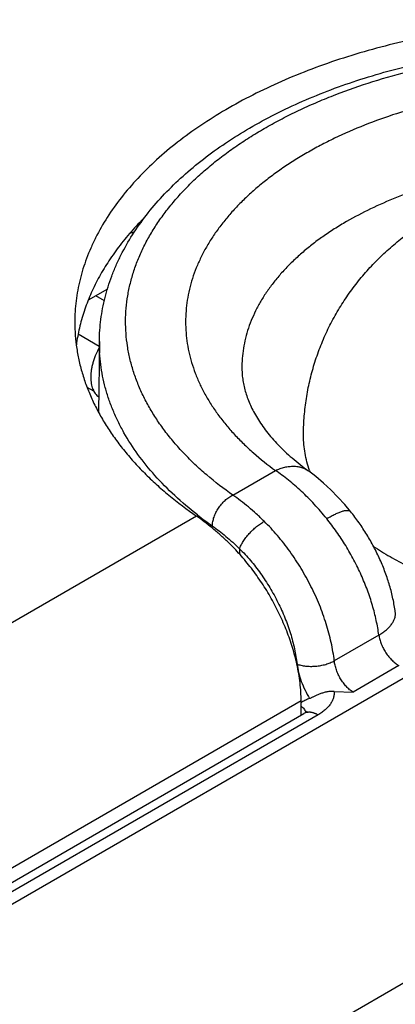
# Model space of a CAD drawing. Header units: inches. Extents: x 0 to 34, y 0 to 22.
# Tile 41 of 103: x 5.824 to 6.024, y 16.616 to 17.14. Entities that reach past the tile are written whole.
import ezdxf

# ---------------------------------------------------------------- set-up
doc = ezdxf.new("R2010")
doc.units = ezdxf.units.IN
doc.header["$LTSCALE"] = 1.87
doc.header["$MEASUREMENT"] = 0
doc.layers.get('0').update_dxf_attribs({"linetype": 'CONTINUOUS'})

msp = doc.modelspace()

# ---------------------------------------------------------------- linework, layer by layer
at = {"color": 7, "linetype": 'CONTINUOUS'}
for p, q in [((5.8709188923, 16.9966946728), (5.8606790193, 16.9907823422)), ((5.8693006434, 16.9905256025), (5.8647675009, 16.9931429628)), ((5.8553593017, 16.9728572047), (5.8665484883, 16.9663967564)), ((5.8665753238, 16.9689074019), (5.8661719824, 16.9311720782)), ((5.8636524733, 16.9423531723), (5.8601129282, 16.9443968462)), ((5.9376570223, 16.8870105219), (5.9603926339, 16.9001376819)), ((5.918314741, 16.8758426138), (4.9119287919, 16.2947722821)), ((5.941279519, 16.8584610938), (5.9412576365, 16.8556028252)), ((6.0155050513, 16.8124501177), (5.9917718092, 16.7987469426)), ((6.0262124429, 16.7962245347), (6.0017413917, 16.7820953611)), ((4.9435580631, 16.1631941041), (6.0330744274, 16.7922625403)), ((5.9917416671, 16.7824814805), (6.0017413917, 16.7820953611)), ((5.974089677, 16.7774048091), (4.9692909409, 16.1972509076)), ((5.974089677, 16.769799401), (5.974089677, 16.7774048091)), ((4.9747500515, 16.1927974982), (5.9755894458, 16.7706653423)), ((5.9830933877, 16.7699243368), (4.9822467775, 16.1920523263)), ((6.1042106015, 16.6707493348), (5.0138378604, 16.0411864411))]:
    msp.add_line(p, q, dxfattribs=at)
for points in [[(6.0004197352, 16.8782895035), (5.9973117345, 16.8819918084), (5.9937209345, 16.8859552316), (5.9899486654, 16.889790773), (5.9860075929, 16.8934643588), (5.9819068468, 16.896941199), (5.9780232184, 16.8999157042)], [(5.9773180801, 16.7719651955), (5.9773053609, 16.7719494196), (5.977198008, 16.7718325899), (5.9769775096, 16.7716267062), (5.9766350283, 16.7713502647), (5.9761629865, 16.7710185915), (5.9755898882, 16.7706659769)]]:
    msp.add_lwpolyline(points, dxfattribs=at)
for centre, radius, start, end in [((5.8921481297, 16.9770421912), 0.0503288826, 98.0415990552, 100.6382573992), ((6.0346284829, 16.9201847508), 0.0594952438, 199.7046565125, 200.6827708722), ((6.0465130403, 17.0403591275), 0.2077433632, 232.063645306, 234.8211003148), ((6.0918035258, 16.9761508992), 0.1407385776, 235.7189826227, 240.0213931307), ((6.001231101, 16.7293412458), 0.0544406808, 119.4439919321, 119.90933279)]:
    msp.add_arc(centre, radius, start, end, dxfattribs=at)
for points, knots in [([(6.3112931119, 17.10274172), (6.3061582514, 17.1052170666), (6.2955920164, 17.1099439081), (6.2791708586, 17.1162709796), (6.2620167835, 17.1219123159), (6.2442159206, 17.1268395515), (6.2258569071, 17.1310282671), (6.2070314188, 17.1344575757), (6.1878334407, 17.1371103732), (6.168358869, 17.1389734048), (6.1487050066, 17.1400373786), (6.128970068, 17.1402969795), (6.1092526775, 17.1397508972), (6.0896513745, 17.1384018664), (6.0702641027, 17.1362566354), (6.0511877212, 17.1333259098), (6.0325175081, 17.1296243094), (6.0143466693, 17.1251703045), (5.9967658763, 17.1199860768), (5.9798628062, 17.114097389), (5.9637216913, 17.1075334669), (5.9484229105, 17.1003267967), (5.9340426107, 17.0925129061), (5.9206523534, 17.0841301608), (5.9083188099, 17.0752195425), (5.8971035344, 17.0658243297), (5.8870628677, 17.0559900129), (5.8782476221, 17.0457636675), (5.8707037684, 17.0351955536), (5.8654656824, 17.026068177), (5.8619724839, 17.0186619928), (5.8597134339, 17.0131025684), (5.8577968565, 17.0074999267), (5.8562252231, 17.0018609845), (5.8550006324, 16.9961929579), (5.8541247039, 16.9905029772), (5.8535986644, 16.9847985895), (5.8534816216, 16.9809886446), (5.853481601, 16.9790865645)], [0, 0, 0, 0, 0.0319062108, 0.0647514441, 0.098458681, 0.1329393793, 0.1680960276, 0.203823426, 0.2400101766, 0.2765399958, 0.3132930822, 0.3501473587, 0.3869797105, 0.4236672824, 0.4600886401, 0.4961250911, 0.5316619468, 0.5665898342, 0.6008061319, 0.6342163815, 0.6667359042, 0.6982915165, 0.7288233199, 0.7582868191, 0.7866551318, 0.8139213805, 0.8401013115, 0.865235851, 0.8893935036, 0.9126721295, 0.9240247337, 0.9352080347, 0.9462425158, 0.9571502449, 0.9679547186, 0.9786806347, 0.98935363, 1, 1, 1, 1]), ([(5.8665753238, 16.9689074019), (5.8665962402, 16.970864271), (5.8667554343, 16.9747810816), (5.8673451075, 16.9806389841), (5.8682834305, 16.9864709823), (5.8695673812, 16.9922656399), (5.8711925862, 16.9980122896), (5.8731539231, 17.0037010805), (5.8754458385, 17.0093231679), (5.8789536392, 17.016761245), (5.8841565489, 17.0258659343), (5.8915801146, 17.0363414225), (5.9001656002, 17.0463938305), (5.9098576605, 17.0559886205), (5.9206019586, 17.0650960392), (5.9323435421, 17.0736877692), (5.9450259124, 17.0817364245), (5.9585900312, 17.0892151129), (5.9729736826, 17.0960975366), (5.988111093, 17.1023582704), (6.0039327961, 17.1079731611), (6.0203656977, 17.1129197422), (6.0373333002, 17.1171776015), (6.0547560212, 17.1207287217), (6.072551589, 17.1235577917), (6.0906354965, 17.1256524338), (6.1089214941, 17.1270033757), (6.1273221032, 17.1276045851), (6.1457491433, 17.1274533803), (6.1641142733, 17.1265504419), (6.18232953, 17.1248997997), (6.2003078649, 17.1225087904), (6.2179636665, 17.1193879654), (6.2352132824, 17.1155509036), (6.2519754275, 17.1110140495), (6.2681718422, 17.105796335), (6.283726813, 17.0999193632), (6.2937571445, 17.0955176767), (6.2986419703, 17.0932081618)], [0, 0, 0, 0, 0.0115186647, 0.0230568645, 0.0346340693, 0.0462665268, 0.0579715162, 0.0697660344, 0.0816664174, 0.0936886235, 0.1181510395, 0.1432737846, 0.1691523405, 0.1958628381, 0.2234605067, 0.2519792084, 0.281431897, 0.3118118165, 0.3430940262, 0.3752371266, 0.4081851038, 0.4418691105, 0.4762092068, 0.5111160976, 0.5464926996, 0.5822356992, 0.618237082, 0.6543855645, 0.690568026, 0.7266709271, 0.7625817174, 0.7981902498, 0.8333902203, 0.8680806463, 0.9021673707, 0.9355647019, 0.9681966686, 1, 1, 1, 1]), ([(5.9376570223, 16.8870105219), (5.9328817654, 16.8903776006), (5.9260171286, 16.8956729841), (5.9175371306, 16.9032819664), (5.911713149, 16.9090768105), (5.9063560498, 16.9150209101), (5.9014770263, 16.9211021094), (5.8970866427, 16.927307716), (5.8931944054, 16.9336248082), (5.8898088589, 16.9400401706), (5.886937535, 16.9465403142), (5.8845869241, 16.9531114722), (5.8827624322, 16.9597396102), (5.8814683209, 16.9664104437), (5.8807076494, 16.9731094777), (5.880482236, 16.9798220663), (5.8807926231, 16.9865334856), (5.8816380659, 16.9932290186), (5.8830165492, 16.9998940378), (5.8849248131, 17.0065140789), (5.8873584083, 17.0130748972), (5.8903117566, 17.0195624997), (5.8937782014, 17.0259631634), (5.8977500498, 17.032263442), (5.9022186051, 17.0384501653), (5.9071741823, 17.044510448), (5.9126061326, 17.0504316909), (5.9185028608, 17.0562015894), (5.9248518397, 17.0618081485), (5.9316396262, 17.0672397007), (5.9388518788, 17.0724849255), (5.9464733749, 17.0775328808), (5.95448804, 17.0823730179), (5.9628789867, 17.0869952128), (5.9716285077, 17.0913897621), (5.9807182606, 17.0955475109), (5.993377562, 17.1008100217), (6.0099395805, 17.106724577), (6.0306705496, 17.1126878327), (6.0522600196, 17.1175296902), (6.0745261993, 17.1212094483), (6.0972823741, 17.1236963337), (6.1203373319, 17.124969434), (6.1434973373, 17.1250180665), (6.1665677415, 17.1238418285), (6.1893546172, 17.1214505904), (6.2116666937, 17.1178644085), (6.2333160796, 17.1131134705), (6.2507830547, 17.1081804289), (6.2642628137, 17.103674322), (6.2771534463, 17.0988955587), (6.28655628, 17.0948669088), (6.2926579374, 17.0919820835)], [0, 0, 0, 0, 0.0294428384, 0.0436027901, 0.0573926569, 0.0708218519, 0.0839039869, 0.0966567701, 0.1091022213, 0.1212667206, 0.133180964, 0.1448797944, 0.1564018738, 0.1677891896, 0.1790863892, 0.1903399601, 0.2015972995, 0.2129057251, 0.2243114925, 0.2358588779, 0.2475893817, 0.2595410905, 0.2717482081, 0.2842407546, 0.297044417, 0.310180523, 0.3236661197, 0.3375141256, 0.3517335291, 0.3663296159, 0.3813042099, 0.3966559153, 0.4123803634, 0.4284704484, 0.4449165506, 0.4617067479, 0.478827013, 0.5139875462, 0.5502557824, 0.5874614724, 0.6254163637, 0.6639185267, 0.7027563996, 0.7417126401, 0.7805679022, 0.8191045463, 0.8571103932, 0.8943826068, 0.930731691, 0.9485078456, 0.9659903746, 1, 1, 1, 1]), ([(6.2699223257, 17.0788549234), (6.2645874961, 17.0813036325), (6.2535461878, 17.0858977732), (6.2363021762, 17.0917796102), (6.2182055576, 17.0967342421), (6.1994061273, 17.1007205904), (6.1800582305, 17.1037060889), (6.1603212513, 17.1056661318), (6.1403577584, 17.1065846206), (6.1203322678, 17.1064539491), (6.1004098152, 17.1052752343), (6.0807545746, 17.1030581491), (6.0615284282, 17.0998209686), (6.0428896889, 17.0955903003), (6.0249914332, 17.090400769), (6.0079813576, 17.0842950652), (5.9945282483, 17.0784263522), (5.9843448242, 17.0733045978), (5.9770908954, 17.0693068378), (5.9701592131, 17.0651225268), (5.9635640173, 17.0607601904), (5.9573189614, 17.0562287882), (5.9514369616, 17.0515375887), (5.9459302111, 17.0466961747), (5.9408101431, 17.0417144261), (5.9360874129, 17.0366025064), (5.9317718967, 17.0313708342), (5.927872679, 17.0260300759), (5.9243980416, 17.0205911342), (5.9213554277, 17.0150651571), (5.9187514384, 17.0094635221), (5.9165918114, 17.0037978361), (5.91488139, 16.9980799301), (5.9136240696, 16.9923218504), (5.9128227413, 16.9865358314), (5.9124792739, 16.9807342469), (5.9125944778, 16.974929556), (5.9131680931, 16.9691342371), (5.9141987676, 16.9633607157), (5.915684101, 16.9576212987), (5.9176206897, 16.9519281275), (5.9200041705, 16.9462931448), (5.9228292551, 16.9407280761), (5.9260897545, 16.935244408), (5.9297786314, 16.9298534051), (5.933888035, 16.9245660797), (5.9384092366, 16.9193932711), (5.9433329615, 16.9143453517), (5.9505124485, 16.9077103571), (5.9563367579, 16.9030834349), (5.9603926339, 16.9001376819)], [0, 0, 0, 0, 0.0342139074, 0.0696399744, 0.1061283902, 0.1435079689, 0.1815910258, 0.2201774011, 0.2590583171, 0.2980200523, 0.3368475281, 0.3753278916, 0.413254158, 0.4504289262, 0.4866682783, 0.521805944, 0.5556978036, 0.5721416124, 0.5882327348, 0.6039617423, 0.6193216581, 0.6343081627, 0.6489198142, 0.6631582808, 0.677028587, 0.6905393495, 0.7037029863, 0.7165359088, 0.7290586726, 0.7412960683, 0.7532771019, 0.7650348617, 0.7766062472, 0.7880315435, 0.7993538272, 0.8106182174, 0.8218710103, 0.8331587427, 0.8445272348, 0.8560206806, 0.8676808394, 0.8795463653, 0.8916522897, 0.9040296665, 0.916705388, 0.9297021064, 0.9430382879, 0.956728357, 0.970782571, 1, 1, 1, 1]), ([(6.2512542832, 17.0410160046), (6.2466459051, 17.0431312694), (6.2371081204, 17.0470997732), (6.2222123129, 17.052180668), (6.2065800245, 17.0564605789), (6.1903406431, 17.0599040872), (6.1736274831, 17.0624830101), (6.1565782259, 17.0641761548), (6.1393332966, 17.0649695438), (6.122034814, 17.0648566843), (6.1048253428, 17.0638384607), (6.0878466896, 17.0619233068), (6.0712387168, 17.0591269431), (6.0551380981, 17.0554723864), (6.0396773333, 17.0509896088), (6.0249830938, 17.0457151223), (6.0111769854, 17.0396924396), (6.0024513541, 17.0351116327), (5.9982763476, 17.0327010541)], [0, 0, 0, 0, 0.0581648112, 0.11839, 0.1804212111, 0.2439673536, 0.3087094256, 0.3743071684, 0.4404056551, 0.5066415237, 0.5726491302, 0.6380666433, 0.7025421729, 0.7657401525, 0.8273478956, 0.8870827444, 0.9446994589, 1, 1, 1, 1]), ([(5.9753548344, 16.9185361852), (5.9753548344, 16.9216720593), (5.9755826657, 16.927945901), (5.9766056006, 16.9373044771), (5.9783028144, 16.9465632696), (5.9806628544, 16.9556727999), (5.9836699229, 16.9645860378), (5.987304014, 16.97325782), (5.9915412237, 16.9816457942), (5.9963541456, 16.9897106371), (6.0017122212, 16.9974168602), (6.0075824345, 17.0047328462), (6.0139296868, 17.0116314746), (6.0207177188, 17.018090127), (6.0279098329, 17.0240910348), (6.0354696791, 17.0296208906), (6.0433617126, 17.0346706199), (6.0515517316, 17.0392346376), (6.0600075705, 17.0433104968), (6.0716035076, 17.0480971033), (6.0866237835, 17.0528606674), (6.1052030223, 17.0566272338), (6.1209740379, 17.0581594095), (6.1336530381, 17.0584248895), (6.1463271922, 17.0580492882), (6.158944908, 17.0567117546), (6.1713788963, 17.0544067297), (6.180575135, 17.0521954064), (6.1896180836, 17.0494992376), (6.1955327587, 17.0473749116), (6.1984538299, 17.0462316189)], [0, 0, 0, 0, 0.0312063, 0.06240972, 0.0936074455, 0.1247966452, 0.1559743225, 0.1871381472, 0.2182852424, 0.2494142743, 0.2805234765, 0.3116135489, 0.3426853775, 0.3737415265, 0.4047878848, 0.4358336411, 0.4668890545, 0.4979664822, 0.5290809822, 0.5602464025, 0.6227500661, 0.685543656, 0.7485690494, 0.7801346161, 0.811698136, 0.8747078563, 0.9061385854, 0.9374981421, 0.9687840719, 1, 1, 1, 1]), ([(5.890903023, 17.0351786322), (5.8883482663, 17.0326255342), (5.8834764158, 17.027438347), (5.8768236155, 17.0193016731), (5.8709653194, 17.0109598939), (5.8659208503, 17.0024386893), (5.8617069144, 16.9937646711), (5.8588849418, 16.986393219), (5.8570653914, 16.9804585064), (5.8559218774, 16.9760085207), (5.8549940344, 16.9715418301), (5.8545185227, 16.9685477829), (5.8543173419, 16.9670504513)], [0, 0, 0, 0, 0.1376566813, 0.2709900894, 0.4002557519, 0.5257869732, 0.647996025, 0.7673725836, 0.8261868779, 0.8845092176, 0.9424193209, 1, 1, 1, 1]), ([(5.9982763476, 17.0327010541), (5.9960851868, 17.0314359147), (5.991810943, 17.0288460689), (5.9856624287, 17.0247312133), (5.9798730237, 17.0204453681), (5.9744570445, 17.0159990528), (5.9694276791, 17.0114028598), (5.9647972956, 17.0066678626), (5.9605773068, 17.0018054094), (5.9567781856, 16.9968271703), (5.9534094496, 16.9917451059), (5.9504796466, 16.9865714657), (5.9479963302, 16.9813187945), (5.9459660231, 16.9759999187), (5.9443941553, 16.9706280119), (5.9432850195, 16.9652163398), (5.9426416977, 16.9597790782), (5.9425245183, 16.9561432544), (5.9425438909, 16.9543309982)], [0, 0, 0, 0, 0.0753066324, 0.1486911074, 0.2201268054, 0.2896121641, 0.3571611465, 0.4228102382, 0.4866182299, 0.548667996, 0.609067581, 0.6679508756, 0.7254777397, 0.7818332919, 0.8372261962, 0.8918857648, 0.9460579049, 1, 1, 1, 1]), ([(5.853481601, 16.9790865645), (5.8534815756, 16.9767509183), (5.8536581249, 16.9720689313), (5.8544517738, 16.9650655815), (5.8557727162, 16.9580891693), (5.8576181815, 16.9511537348), (5.8599843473, 16.9442724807), (5.8628663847, 16.9374585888), (5.8662584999, 16.9307249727), (5.8701539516, 16.9240843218), (5.8745450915, 16.9175490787), (5.8794233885, 16.9111314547), (5.8847794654, 16.9048433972), (5.890603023, 16.8986966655), (5.8968831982, 16.8927025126), (5.9059592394, 16.8848336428), (5.9132552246, 16.8793415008), (5.918314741, 16.8758426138)], [0, 0, 0, 0, 0.0552535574, 0.1107150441, 0.1665885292, 0.2230705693, 0.2803469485, 0.3385899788, 0.3979564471, 0.4585861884, 0.5206012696, 0.5841056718, 0.6491853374, 0.7159086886, 0.7843274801, 0.8544762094, 1, 1, 1, 1]), ([(5.9187953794, 16.8765131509), (5.9146471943, 16.8797499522), (5.9067850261, 16.8864039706), (5.8961704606, 16.8971502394), (5.8870770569, 16.9083642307), (5.8807545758, 16.9181419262), (5.8765496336, 16.9261114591), (5.8738413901, 16.9320981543), (5.8715521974, 16.9381437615), (5.8696858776, 16.9442386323), (5.8682456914, 16.9503727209), (5.8672341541, 16.9565360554), (5.8666530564, 16.96271805), (5.8665533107, 16.9668471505), (5.8665753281, 16.9689074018)], [0, 0, 0, 0, 0.1435097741, 0.2805367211, 0.4113973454, 0.5366256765, 0.5973841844, 0.657040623, 0.7157260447, 0.7735845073, 0.8307717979, 0.8874536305, 0.9438034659, 1, 1, 1, 1]), ([(5.8665285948, 16.9655973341), (5.8658118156, 16.9643051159), (5.8648455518, 16.9623177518), (5.8637957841, 16.9595962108), (5.8631447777, 16.9575644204), (5.8626315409, 16.9555488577), (5.8622605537, 16.9535671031), (5.8620351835, 16.9516368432), (5.8619821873, 16.9503671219), (5.8619821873, 16.9497459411)], [0, 0, 0, 0, 0.2661698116, 0.3969710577, 0.5252206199, 0.6502294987, 0.7713710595, 0.888110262, 1, 1, 1, 1]), ([(5.9425438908, 16.9543309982), (5.9425551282, 16.95327966), (5.9426550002, 16.9511620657), (5.9430371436, 16.9479759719), (5.943659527, 16.9447563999), (5.9445319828, 16.9414944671), (5.9456654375, 16.9381812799), (5.9470735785, 16.934813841), (5.9487688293, 16.9313934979), (5.9514918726, 16.9266563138), (5.9547906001, 16.9219581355), (5.9586143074, 16.9173319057), (5.9618702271, 16.9137793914), (5.9654461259, 16.9102401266), (5.9707387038, 16.9054662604), (5.9750279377, 16.9020915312), (5.978023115, 16.8999161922)], [0, 0, 0, 0, 0.0468698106, 0.0944067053, 0.1429322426, 0.1929261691, 0.2448104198, 0.2989149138, 0.3555233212, 0.4148691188, 0.5423697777, 0.6107802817, 0.6823501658, 0.7570888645, 0.8349799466, 1, 1, 1, 1]), ([(5.8619821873, 16.9497459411), (5.8619821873, 16.9491716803), (5.8620254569, 16.9480501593), (5.8622308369, 16.9464211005), (5.8625738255, 16.9448987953), (5.8630520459, 16.9434959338), (5.8636622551, 16.9422242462), (5.864400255, 16.9410947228), (5.8652602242, 16.9401179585), (5.8659158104, 16.9395703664), (5.8662583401, 16.9393277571)], [0, 0, 0, 0, 0.1473695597, 0.2876402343, 0.4208034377, 0.5471354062, 0.6671891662, 0.7818402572, 0.8922830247, 1, 1, 1, 1]), ([(5.9786170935, 16.900124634), (5.9780801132, 16.9016240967), (5.9771339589, 16.9046459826), (5.9761086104, 16.9092549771), (5.9754920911, 16.9138890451), (5.9753548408, 16.9169903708), (5.9753548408, 16.9185361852)], [0, 0, 0, 0, 0.2543503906, 0.5050034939, 0.7531392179, 1, 1, 1, 1]), ([(5.960392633, 16.9001376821), (5.9608037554, 16.9003263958), (5.9616261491, 16.9006805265), (5.962869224, 16.9011469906), (5.9641047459, 16.9015433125), (5.9657180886, 16.9019690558), (5.9677021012, 16.9023229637), (5.9700330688, 16.9024530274), (5.9722593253, 16.90227991), (5.9743553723, 16.9018037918), (5.9762955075, 16.9010288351), (5.9774733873, 16.9003154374), (5.9780230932, 16.8999162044)], [0, 0, 0, 0, 0.0734555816, 0.145330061, 0.2155200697, 0.2840529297, 0.416177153, 0.5419998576, 0.6621468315, 0.7775979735, 0.8896807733, 1, 1, 1, 1]), ([(5.9877118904, 16.8744987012), (5.9866461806, 16.8758184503), (5.9844875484, 16.878402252), (5.981150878, 16.8821323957), (5.9777536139, 16.8856756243), (5.9743137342, 16.8890185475), (5.9708481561, 16.892147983), (5.9673728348, 16.8950507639), (5.9639044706, 16.8977153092), (5.9615604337, 16.8993596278), (5.9603926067, 16.9001376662)], [0, 0, 0, 0, 0.1353341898, 0.2685527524, 0.3992105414, 0.5268809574, 0.6511548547, 0.7716573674, 0.8880452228, 1, 1, 1, 1]), ([(5.9268255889, 16.8705586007), (5.9268319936, 16.871336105), (5.9269547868, 16.8725259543), (5.9273025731, 16.8741016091), (5.9277934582, 16.8757448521), (5.9286443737, 16.8777878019), (5.9299877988, 16.8801273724), (5.9316161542, 16.8822981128), (5.9334693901, 16.8842195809), (5.9354785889, 16.8858204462), (5.9369261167, 16.8866649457), (5.9376570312, 16.8870105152)], [0, 0, 0, 0, 0.1132499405, 0.1731481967, 0.2349135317, 0.3628307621, 0.4944705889, 0.6268919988, 0.7570875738, 0.8822408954, 1, 1, 1, 1]), ([(5.9544392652, 16.8730524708), (5.9530617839, 16.8744062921), (5.9503024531, 16.8770138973), (5.94608851, 16.8806780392), (5.9418968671, 16.8840112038), (5.9390643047, 16.8860524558), (5.9376569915, 16.8870105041)], [0, 0, 0, 0, 0.2651189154, 0.520973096, 0.7663058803, 1, 1, 1, 1]), ([(5.935198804, 16.8619063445), (5.9337963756, 16.8632488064), (5.9309954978, 16.8658372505), (5.9267420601, 16.8694874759), (5.9225388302, 16.8728208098), (5.919713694, 16.8748751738), (5.918314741, 16.8758426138)], [0, 0, 0, 0, 0.2657776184, 0.5219755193, 0.7671481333, 1, 1, 1, 1]), ([(5.9877114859, 16.8744981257), (5.9885026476, 16.874960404), (5.9900246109, 16.875814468), (5.9919200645, 16.876772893), (5.9933404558, 16.8774177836), (5.9943173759, 16.8778249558), (5.9952352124, 16.8781691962), (5.9960908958, 16.8784493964), (5.996881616, 16.8786646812), (5.9976048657, 16.878814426), (5.9982585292, 16.8788982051), (5.9988409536, 16.8789157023), (5.9993510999, 16.8788663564), (5.9997880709, 16.8787492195), (6.000095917, 16.8785893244), (6.0002955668, 16.8784276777), (6.0003804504, 16.8783368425), (6.0004190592, 16.878289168)], [0, 0, 0, 0, 0.1988528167, 0.3786315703, 0.4607289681, 0.537333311, 0.6082698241, 0.6734063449, 0.7326611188, 0.7860215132, 0.8335658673, 0.8754999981, 0.9122205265, 0.9444042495, 0.9731260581, 0.9866868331, 1, 1, 1, 1]), ([(6.0155050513, 16.8124501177), (6.0151556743, 16.8150789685), (6.0142160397, 16.8204111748), (6.0121700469, 16.828408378), (6.0094825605, 16.8364791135), (6.0061864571, 16.8445243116), (6.0023219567, 16.8524459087), (5.9979363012, 16.860147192), (5.9930831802, 16.8675334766), (5.9895464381, 16.8722271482), (5.9877118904, 16.8744987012)], [0, 0, 0, 0, 0.1156659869, 0.2358520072, 0.359732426, 0.4863754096, 0.6147776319, 0.7438912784, 0.8726502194, 1, 1, 1, 1]), ([(6.0242840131, 16.8247195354), (6.023963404, 16.8270806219), (6.0231244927, 16.8318179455), (6.0213257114, 16.8388616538), (6.019001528, 16.8458599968), (6.0161785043, 16.852762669), (6.012885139, 16.8595161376), (6.0091521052, 16.8660645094), (6.005012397, 16.8723511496), (6.0019901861, 16.8763492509), (6.000419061, 16.8782891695)], [0, 0, 0, 0, 0.1204641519, 0.2429408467, 0.3672324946, 0.4929781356, 0.6196983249, 0.746834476, 0.8737932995, 1, 1, 1, 1]), ([(5.9268255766, 16.8705586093), (5.9280251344, 16.8697127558), (5.9304454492, 16.8679217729), (5.9340451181, 16.865025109), (5.9376842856, 16.8618617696), (5.9400800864, 16.8596221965), (5.9412795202, 16.8584612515)], [0, 0, 0, 0, 0.2334059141, 0.4786176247, 0.7345563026, 1, 1, 1, 1]), ([(5.9412796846, 16.8584612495), (5.9413858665, 16.8587708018), (5.9416328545, 16.8594053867), (5.9420809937, 16.8603632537), (5.9426173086, 16.8613557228), (5.9432367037, 16.8623733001), (5.9439333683, 16.8634063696), (5.944968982, 16.8648080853), (5.9464081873, 16.8665265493), (5.9482981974, 16.8684703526), (5.9499841, 16.86996631), (5.95136957, 16.8710557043), (5.9523978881, 16.8717970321), (5.9534159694, 16.8724638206), (5.9541002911, 16.8728655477), (5.9544390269, 16.8730517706)], [0, 0, 0, 0, 0.0490990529, 0.1020577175, 0.1585693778, 0.2182656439, 0.2807163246, 0.3454486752, 0.4796744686, 0.61664411, 0.7518751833, 0.8174715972, 0.8810101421, 0.9420051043, 1, 1, 1, 1]), ([(5.9917718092, 16.7987469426), (5.9915775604, 16.8003643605), (5.9911001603, 16.8036305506), (5.9901397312, 16.8085458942), (5.9889296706, 16.8135199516), (5.9869769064, 16.8202474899), (5.983944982, 16.8286484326), (5.979460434, 16.8385156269), (5.9741854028, 16.848061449), (5.9691906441, 16.8556340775), (5.9648798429, 16.8613804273), (5.960448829, 16.8668064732), (5.9568975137, 16.8706364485), (5.9544392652, 16.8730524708)], [0, 0, 0, 0, 0.0577626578, 0.1169871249, 0.1775244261, 0.2392134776, 0.3653134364, 0.4938178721, 0.623135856, 0.7516461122, 0.8151116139, 0.8777845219, 1, 1, 1, 1]), ([(5.9718178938, 16.7970412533), (5.9711655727, 16.7999948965), (5.9695884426, 16.8059406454), (5.9665111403, 16.8147553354), (5.9627233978, 16.8235025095), (5.9582802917, 16.8320546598), (5.9532462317, 16.8402880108), (5.947694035, 16.8480832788), (5.9417047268, 16.8553269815), (5.9374046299, 16.8597948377), (5.935198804, 16.8619063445)], [0, 0, 0, 0, 0.1202021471, 0.244140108, 0.3706944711, 0.4986647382, 0.6268084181, 0.7538776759, 0.8786563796, 1, 1, 1, 1]), ([(5.941279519, 16.8584610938), (5.942280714, 16.8574714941), (5.9442559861, 16.8554259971), (5.9480839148, 16.8510995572), (5.9526032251, 16.8452824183), (5.957505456, 16.8378058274), (5.9618368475, 16.8299186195), (5.9655171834, 16.8217667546), (5.9684783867, 16.8135011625), (5.9703207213, 16.8065728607), (5.9713784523, 16.801103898), (5.9717680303, 16.7984066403), (5.9719261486, 16.7970709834)], [0, 0, 0, 0, 0.0604997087, 0.1221563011, 0.2482067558, 0.3766865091, 0.5060024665, 0.6345304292, 0.7606757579, 0.8829351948, 0.9421968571, 1, 1, 1, 1]), ([(6.0214797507, 16.8542414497), (6.0245279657, 16.8524814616), (6.0308675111, 16.8491151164), (6.0408510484, 16.8446119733), (6.0514279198, 16.8405863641), (6.0625295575, 16.8370643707), (6.0740846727, 16.8340684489), (6.0860187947, 16.8316178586), (6.098255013, 16.8297283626), (6.1107144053, 16.8284121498), (6.1233165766, 16.8276776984), (6.1359801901, 16.8275297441), (6.1486235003, 16.8279692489), (6.1611649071, 16.8289933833), (6.1735234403, 16.8305955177), (6.1856195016, 16.8327653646), (6.1973746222, 16.8354888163), (6.205030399, 16.8376897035), (6.208781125, 16.8388818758)], [0, 0, 0, 0, 0.0547684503, 0.1115881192, 0.1703125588, 0.2307605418, 0.2927236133, 0.3559702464, 0.4202504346, 0.4852998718, 0.5508438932, 0.6166013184, 0.682288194, 0.747621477, 0.8123227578, 0.8761220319, 0.9387615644, 1, 1, 1, 1]), ([(6.0155046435, 16.8124502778), (6.0162369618, 16.8128816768), (6.0176224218, 16.813768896), (6.019507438, 16.8152229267), (6.0211109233, 16.8167403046), (6.0224144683, 16.8183057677), (6.0234025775, 16.819903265), (6.0239605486, 16.8212717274), (6.0242257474, 16.8223555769), (6.024336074, 16.8231511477), (6.0243604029, 16.8239398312), (6.0243191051, 16.8244605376), (6.0242842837, 16.8247175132)], [0, 0, 0, 0, 0.1600715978, 0.3094408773, 0.4477244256, 0.5750207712, 0.6920292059, 0.8001802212, 0.8516702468, 0.901862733, 0.9511606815, 1, 1, 1, 1]), ([(6.0155050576, 16.8124501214), (6.0156237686, 16.8116644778), (6.0159769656, 16.8100633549), (6.0167917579, 16.8076902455), (6.0178848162, 16.8053355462), (6.0192229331, 16.8030713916), (6.020765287, 16.8009665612), (6.0224651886, 16.7990850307), (6.0242706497, 16.7974842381), (6.0255615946, 16.7966003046), (6.0262124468, 16.7962245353)], [0, 0, 0, 0, 0.1191521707, 0.2451482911, 0.3755872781, 0.5077752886, 0.6389096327, 0.7662505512, 0.8872994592, 1, 1, 1, 1]), ([(5.974089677, 16.7774048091), (5.974089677, 16.7789795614), (5.9739895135, 16.7821823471), (5.9735573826, 16.7870444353), (5.9728430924, 16.7920221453), (5.9721893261, 16.7953594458), (5.9718178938, 16.7970412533)], [0, 0, 0, 0, 0.238555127, 0.4850788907, 0.7390879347, 1, 1, 1, 1]), ([(5.9719260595, 16.7970709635), (5.9722546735, 16.7969367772), (5.9729450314, 16.7966894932), (5.974035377, 16.7963879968), (5.9752033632, 16.7961468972), (5.9764375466, 16.7959685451), (5.9777260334, 16.7958546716), (5.9795157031, 16.7957898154), (5.9817998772, 16.7958769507), (5.98452313, 16.7962356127), (5.9867373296, 16.7967413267), (5.9884254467, 16.7972654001), (5.9896145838, 16.7977059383), (5.9907293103, 16.7981939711), (5.9914345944, 16.7985575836), (5.9917715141, 16.7987470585)], [0, 0, 0, 0, 0.0520432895, 0.107381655, 0.1657405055, 0.2267847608, 0.2901174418, 0.355300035, 0.4892621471, 0.6246989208, 0.7574960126, 0.8216820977, 0.8837622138, 0.9433252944, 1, 1, 1, 1]), ([(5.9719261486, 16.7970709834), (5.9721084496, 16.7955309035), (5.972693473, 16.7923916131), (5.9741244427, 16.7877287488), (5.9760929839, 16.7831023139), (5.9777278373, 16.7801293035), (5.9786219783, 16.7786815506)], [0, 0, 0, 0, 0.236041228, 0.4846158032, 0.7410099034, 1, 1, 1, 1]), ([(6.0017413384, 16.7820953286), (6.0011116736, 16.7824841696), (6.0001948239, 16.783157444), (5.9990476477, 16.7841824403), (5.9978928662, 16.7853484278), (5.9965355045, 16.7869811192), (5.9950910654, 16.7891423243), (5.993854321, 16.7914652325), (5.9928630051, 16.7938791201), (5.9921472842, 16.7963101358), (5.9918594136, 16.7979450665), (5.9917718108, 16.7987469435)], [0, 0, 0, 0, 0.1110729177, 0.1699742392, 0.2308208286, 0.3572268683, 0.4879525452, 0.6203204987, 0.7515510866, 0.8789316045, 1, 1, 1, 1]), ([(5.9917419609, 16.7824814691), (5.9914134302, 16.7825060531), (5.9907541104, 16.7825255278), (5.9894412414, 16.7824656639), (5.9878261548, 16.782236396), (5.9859586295, 16.7817816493), (5.9841982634, 16.7811984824), (5.9828220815, 16.780634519), (5.9817961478, 16.7801641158), (5.9810844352, 16.779819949), (5.9804155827, 16.7794869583), (5.9797881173, 16.7791761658), (5.9791986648, 16.7789008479), (5.9788112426, 16.7787456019), (5.9786219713, 16.7786815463)], [0, 0, 0, 0, 0.0715093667, 0.1429734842, 0.2850747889, 0.4247463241, 0.5596839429, 0.6872101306, 0.7473525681, 0.8046472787, 0.8587976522, 0.9095306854, 0.9566283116, 1, 1, 1, 1]), ([(5.9917416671, 16.7824814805), (5.9917703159, 16.7819032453), (5.9917339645, 16.7810269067), (5.9915361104, 16.7798759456), (5.991233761, 16.7787184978), (5.9906578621, 16.7772840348), (5.9896767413, 16.7756327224), (5.988412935, 16.7740510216), (5.9868806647, 16.7725538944), (5.9850950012, 16.771157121), (5.983783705, 16.7703230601), (5.9830933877, 16.7699243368)], [0, 0, 0, 0, 0.1083305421, 0.1630082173, 0.218347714, 0.3319194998, 0.4508820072, 0.5765221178, 0.7096845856, 0.8508311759, 1, 1, 1, 1]), ([(5.9786219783, 16.7786815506), (5.9778967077, 16.7784360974), (5.9764827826, 16.7778449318), (5.975133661, 16.7771249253), (5.9744695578, 16.7767501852)], [0, 0, 0, 0, 0.5010279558, 1, 1, 1, 1]), ([(5.9741073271, 16.7747026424), (5.9744089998, 16.7744577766), (5.9749674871, 16.7739493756), (5.9756750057, 16.7731074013), (5.9762153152, 16.7722207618), (5.9764632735, 16.7715941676), (5.976554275, 16.7712806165)], [0, 0, 0, 0, 0.2731181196, 0.5292826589, 0.7705009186, 1, 1, 1, 1]), ([(5.9830923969, 16.7699237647), (5.9830158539, 16.7699805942), (5.9828533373, 16.7700862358), (5.9825945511, 16.7702239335), (5.9823246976, 16.7703479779), (5.9820517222, 16.7704623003), (5.9817828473, 16.7705722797), (5.9814383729, 16.7707137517), (5.9811001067, 16.7708472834), (5.9807631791, 16.7709654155), (5.980430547, 16.7710691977), (5.9800153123, 16.7711762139), (5.9795199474, 16.7712720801), (5.9790335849, 16.7713370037), (5.9785574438, 16.7713693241), (5.9779440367, 16.7713678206), (5.9772020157, 16.7712851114), (5.9763574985, 16.771051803), (5.9758355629, 16.7708074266), (5.9755897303, 16.7706655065)], [0, 0, 0, 0, 0.0362383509, 0.0735144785, 0.1113507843, 0.1490922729, 0.1860056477, 0.2217755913, 0.2906515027, 0.3242095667, 0.3574701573, 0.4230803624, 0.4870847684, 0.5491571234, 0.6094847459, 0.6683428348, 0.7821789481, 0.8920993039, 1, 1, 1, 1])]:
    msp.add_open_spline(points, degree=3, knots=knots, dxfattribs=at)

doc.saveas('drawing.dxf')
